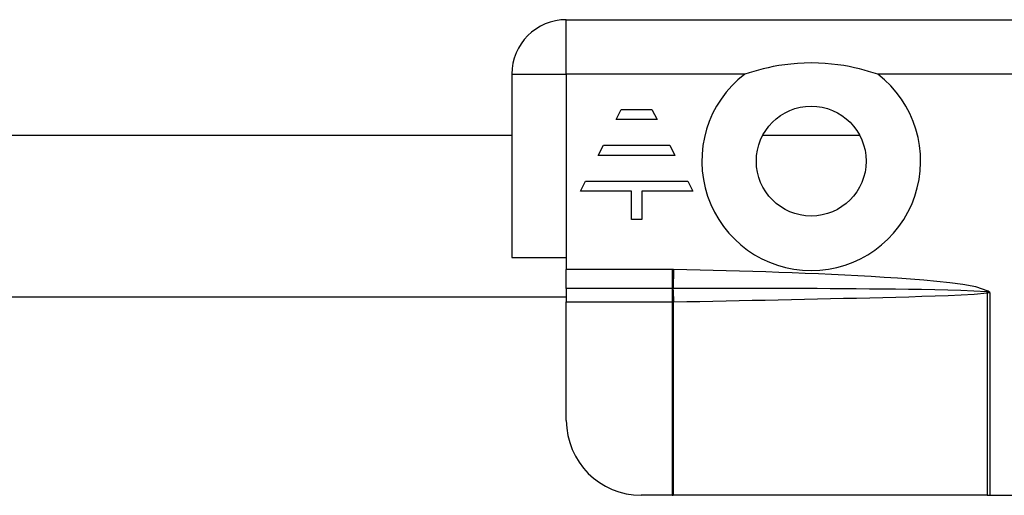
# Model space of a CAD drawing. Header units: inches. Extents: x 5 to 161, y 9 to 87.
# Tile 151 of 195: x 30.893 to 32.447, y 60.649 to 61.399. Entities that reach past the tile are written whole.
import ezdxf

# ---------------------------------------------------------------- set-up
doc = ezdxf.new("R2010")
doc.units = ezdxf.units.IN
doc.header["$MEASUREMENT"] = 0
doc.layers.add('Visible Edges(ANSI)', color=7, linetype='Continuous', lineweight=25)
doc.layers.add('Visible Tangent Edges(ANSI)', color=7, linetype='Continuous', lineweight=25)

msp = doc.modelspace()

# ---------------------------------------------------------------- linework, layer by layer
at = {"layer": 'Visible Edges(ANSI)'}
for p, q in [((31.7555, 61.3991), (33.3335, 61.3991)), ((31.6695, 61.3131), (31.6695, 61.0241)), ((31.8341, 61.2415), (31.8421, 61.2576)), ((31.8421, 61.2576), (31.8906, 61.2576)), ((31.8906, 61.2576), (31.8986, 61.2415)), ((31.8986, 61.2415), (31.8341, 61.2415)), ((28.0447, 61.2168), (31.6695, 61.2168)), ((32.0655, 61.2168), (32.2184, 61.2168)), ((31.8058, 61.185), (31.8139, 61.2011)), ((31.8139, 61.2011), (31.9188, 61.2011)), ((31.9188, 61.2011), (31.9269, 61.185)), ((31.9269, 61.185), (31.8058, 61.185)), ((31.7776, 61.1285), (31.7856, 61.1446)), ((31.7856, 61.1446), (31.9471, 61.1446)), ((31.9471, 61.1446), (31.9551, 61.1285)), ((31.8583, 61.1285), (31.7776, 61.1285)), ((31.8583, 61.0841), (31.8583, 61.1285)), ((31.9551, 61.1285), (31.8744, 61.1285)), ((31.8744, 61.1285), (31.8744, 61.0841)), ((31.8744, 61.0841), (31.8583, 61.0841)), ((31.6695, 61.0241), (31.7555, 61.0241)), ((31.7555, 61.0241), (31.7555, 61.0052)), ((31.7555, 60.9751), (31.7555, 61.0052)), ((31.7555, 60.9751), (31.7555, 60.9541)), ((27.9587, 60.9621), (31.7555, 60.9621)), ((31.7555, 60.7672), (31.7555, 60.9541)), ((31.9226, 60.6491), (31.8736, 60.6491)), ((31.9226, 60.6491), (31.9241, 60.6491)), ((32.4194, 60.6491), (31.9241, 60.6491)), ((32.4194, 60.6491), (32.4235, 60.6491)), ((32.4235, 60.6491), (32.4695, 60.6491))]:
    msp.add_line(p, q, dxfattribs=at)
at = {"layer": 'Visible Edges(ANSI)', "flags": 128}
msp.add_lwpolyline([(32.2469, 61.3131), (32.2397, 61.3154), (32.2325, 61.3176), (32.2252, 61.3197), (32.2179, 61.3216), (32.2101, 61.3234), (32.2019, 61.3251), (32.1931, 61.3267), (32.1838, 61.3281), (32.1741, 61.3292), (32.1638, 61.3301), (32.1531, 61.3307), (32.1419, 61.3309), (32.1308, 61.3307), (32.1201, 61.3301), (32.1098, 61.3292), (32.1, 61.3281), (32.0908, 61.3267), (32.082, 61.3251), (32.0737, 61.3234), (32.066, 61.3216), (32.0587, 61.3197), (32.0514, 61.3176), (32.0441, 61.3154), (32.0369, 61.3131)], dxfattribs=at)
at = {"layer": 'Visible Edges(ANSI)'}
msp.add_circle((32.1419, 61.1761), 0.0866, dxfattribs=at)
for centre, radius, start, end in [((31.7555, 61.3131), 0.086, 90, 180), ((31.8736, 60.7672), 0.1181, 180, 270)]:
    msp.add_arc(centre, radius, start, end, dxfattribs=at)
at = {"layer": 'Visible Tangent Edges(ANSI)'}
for p, q in [((31.7555, 61.3131), (31.7555, 61.3991)), ((31.6695, 61.3131), (31.7555, 61.3131)), ((31.7555, 61.3131), (31.7555, 61.0241)), ((32.0369, 61.3131), (31.7555, 61.3131)), ((33.0638, 61.3131), (32.2469, 61.3131)), ((31.9226, 61.0052), (31.7555, 61.0052)), ((31.9226, 61.0052), (31.9226, 60.9751)), ((31.9248, 61.0052), (31.9242, 60.9751)), ((31.9226, 60.9751), (31.7555, 60.9751)), ((31.9226, 60.9751), (31.9226, 60.9541)), ((32.4194, 60.9684), (32.4194, 60.6491)), ((32.4213, 60.9711), (32.4199, 60.9696)), ((32.4235, 60.9691), (32.4199, 60.9696)), ((32.42, 60.9685), (32.4235, 60.9691)), ((32.4235, 60.9691), (32.4213, 60.9711)), ((32.4235, 60.9691), (32.4235, 60.6491)), ((31.7555, 60.9541), (31.9226, 60.9541)), ((31.9226, 60.9541), (31.9226, 60.6491)), ((31.9241, 60.9541), (31.9241, 60.6491))]:
    msp.add_line(p, q, dxfattribs=at)
at = {"layer": 'Visible Tangent Edges(ANSI)', "flags": 128}
for points in [[(31.9248, 61.0052), (31.9247, 61.0052), (31.9246, 61.0052), (31.9245, 61.0052), (31.9245, 61.0052), (31.9244, 61.0052), (31.9243, 61.0052), (31.9242, 61.0052), (31.9241, 61.0052), (31.924, 61.0052), (31.9239, 61.0052), (31.9238, 61.0052), (31.9237, 61.0052), (31.9236, 61.0052), (31.9235, 61.0052), (31.9234, 61.0052), (31.9233, 61.0052), (31.9233, 61.0052), (31.9232, 61.0052), (31.9231, 61.0052), (31.923, 61.0052), (31.9229, 61.0052), (31.9228, 61.0052), (31.9227, 61.0052), (31.9226, 61.0052)], [(32.4213, 60.9711), (32.4018, 60.9778), (32.3813, 60.9814), (32.3607, 60.984), (32.34, 60.9862), (32.3193, 60.9881), (32.2986, 60.9898), (32.2778, 60.9913), (32.2571, 60.9927), (32.2363, 60.994), (32.2156, 60.9951), (32.1948, 60.9962), (32.1741, 60.9972), (32.1533, 60.9982), (32.1325, 60.999), (32.1118, 60.9998), (32.091, 61.0006), (32.0702, 61.0013), (32.0495, 61.002), (32.0287, 61.0026), (32.0079, 61.0032), (31.9872, 61.0038), (31.9664, 61.0043), (31.9456, 61.0047), (31.9248, 61.0052)], [(31.9228, 60.9751), (31.9228, 60.9751), (31.9228, 60.9751), (31.9228, 60.9751), (31.9228, 60.9751), (31.9228, 60.9751), (31.9228, 60.9751), (31.9228, 60.9751), (31.9228, 60.9751), (31.9227, 60.9751), (31.9227, 60.9751), (31.9227, 60.9751), (31.9227, 60.9751), (31.9227, 60.9751), (31.9227, 60.9751), (31.9227, 60.9751), (31.9227, 60.9751), (31.9227, 60.9751), (31.9227, 60.9751), (31.9226, 60.9751), (31.9226, 60.9751), (31.9226, 60.9751), (31.9226, 60.9751), (31.9226, 60.9751), (31.9226, 60.9751)], [(31.9242, 60.9751), (31.9241, 60.9751), (31.9241, 60.9751), (31.924, 60.9751), (31.924, 60.9751), (31.9239, 60.9751), (31.9239, 60.9751), (31.9238, 60.9751), (31.9237, 60.9751), (31.9237, 60.9751), (31.9236, 60.9751), (31.9236, 60.9751), (31.9235, 60.9751), (31.9235, 60.9751), (31.9234, 60.9751), (31.9233, 60.9751), (31.9233, 60.9751), (31.9232, 60.9751), (31.9232, 60.9751), (31.9231, 60.9751), (31.9231, 60.9751), (31.923, 60.9751), (31.9229, 60.9751), (31.9229, 60.9751), (31.9228, 60.9751)], [(32.4191, 60.9698), (32.3986, 60.9712), (32.378, 60.972), (32.3574, 60.9725), (32.3368, 60.973), (32.3161, 60.9734), (32.2955, 60.9737), (32.2749, 60.974), (32.2543, 60.9742), (32.2336, 60.9744), (32.213, 60.9746), (32.1924, 60.9747), (32.1718, 60.9749), (32.1511, 60.975), (32.1305, 60.9751), (32.1099, 60.9752), (32.0892, 60.9752), (32.0686, 60.9753), (32.048, 60.9753), (32.0274, 60.9753), (32.0067, 60.9753), (31.9861, 60.9753), (31.9655, 60.9752), (31.9448, 60.9752), (31.9242, 60.9751)], [(31.9251, 60.9541), (31.9457, 60.9545), (31.9663, 60.9549), (31.9869, 60.9553), (32.0075, 60.9557), (32.0281, 60.9562), (32.0487, 60.9566), (32.0693, 60.957), (32.0899, 60.9574), (32.1105, 60.9579), (32.1311, 60.9583), (32.1517, 60.9587), (32.1723, 60.9592), (32.1929, 60.9597), (32.2135, 60.9601), (32.2341, 60.9606), (32.2548, 60.9612), (32.2754, 60.9617), (32.296, 60.9623), (32.3166, 60.9629), (32.3372, 60.9636), (32.3578, 60.9643), (32.3783, 60.9652), (32.3989, 60.9663), (32.4194, 60.9684)], [(32.4199, 60.9696), (32.4198, 60.9696), (32.4198, 60.9696), (32.4198, 60.9696), (32.4197, 60.9696), (32.4197, 60.9696), (32.4197, 60.9696), (32.4196, 60.9697), (32.4196, 60.9697), (32.4196, 60.9697), (32.4195, 60.9697), (32.4195, 60.9697), (32.4195, 60.9697), (32.4194, 60.9697), (32.4194, 60.9697), (32.4194, 60.9697), (32.4193, 60.9697), (32.4193, 60.9697), (32.4193, 60.9697), (32.4192, 60.9697), (32.4192, 60.9697), (32.4192, 60.9697), (32.4191, 60.9697), (32.4191, 60.9698), (32.4191, 60.9698)], [(32.4194, 60.9684), (32.4194, 60.9684), (32.4195, 60.9684), (32.4195, 60.9684), (32.4195, 60.9684), (32.4195, 60.9684), (32.4196, 60.9684), (32.4196, 60.9684), (32.4196, 60.9684), (32.4196, 60.9684), (32.4197, 60.9684), (32.4197, 60.9684), (32.4197, 60.9684), (32.4197, 60.9684), (32.4198, 60.9685), (32.4198, 60.9685), (32.4198, 60.9685), (32.4198, 60.9685), (32.4199, 60.9685), (32.4199, 60.9685), (32.4199, 60.9685), (32.4199, 60.9685), (32.42, 60.9685), (32.42, 60.9685), (32.42, 60.9685)], [(31.9226, 60.9541), (31.9227, 60.9541), (31.9227, 60.9541), (31.9228, 60.9541), (31.9228, 60.9541), (31.9229, 60.9541), (31.923, 60.9541), (31.923, 60.9541), (31.9231, 60.9541), (31.9232, 60.9541), (31.9232, 60.9541), (31.9233, 60.9541), (31.9233, 60.9541), (31.9234, 60.9541), (31.9235, 60.9541), (31.9235, 60.9541), (31.9236, 60.9541), (31.9236, 60.9541), (31.9237, 60.9541), (31.9238, 60.9541), (31.9238, 60.9541), (31.9239, 60.9541), (31.924, 60.9541), (31.924, 60.9541), (31.9241, 60.9541)], [(31.9241, 60.9541), (31.9241, 60.9541), (31.9242, 60.9541), (31.9242, 60.9541), (31.9242, 60.9541), (31.9243, 60.9541), (31.9243, 60.9541), (31.9244, 60.9541), (31.9244, 60.9541), (31.9245, 60.9541), (31.9245, 60.9541), (31.9245, 60.9541), (31.9246, 60.9541), (31.9246, 60.9541), (31.9247, 60.9541), (31.9247, 60.9541), (31.9247, 60.9541), (31.9248, 60.9541), (31.9248, 60.9541), (31.9249, 60.9541), (31.9249, 60.9541), (31.925, 60.9541), (31.925, 60.9541), (31.925, 60.9541), (31.9251, 60.9541)]]:
    msp.add_lwpolyline(points, dxfattribs=at)
at = {"layer": 'Visible Tangent Edges(ANSI)'}
msp.add_arc((32.1419, 61.1761), 0.1726, 127.4694, 52.5306, dxfattribs=at)
for centre, major_axis, ratio, start_param, end_param in [((31.9228, 60.9541), (-0.001, 0.0275), 0.047596, 4.71061, 5.58098), ((31.9238, 60.9541), (0.0005, -0.0276), 0.04762, 1.569859, 2.438449), ((32.4181, 60.9684), (-0.0064, 0.0268), 0.046335, 4.701347, 4.753684), ((32.4189, 60.9685), (0.0034, -0.0273), 0.040384, 1.565785, 1.605152)]:
    msp.add_ellipse(centre, major_axis=major_axis, ratio=ratio, start_param=start_param, end_param=end_param, dxfattribs=at)

doc.saveas('drawing.dxf')
